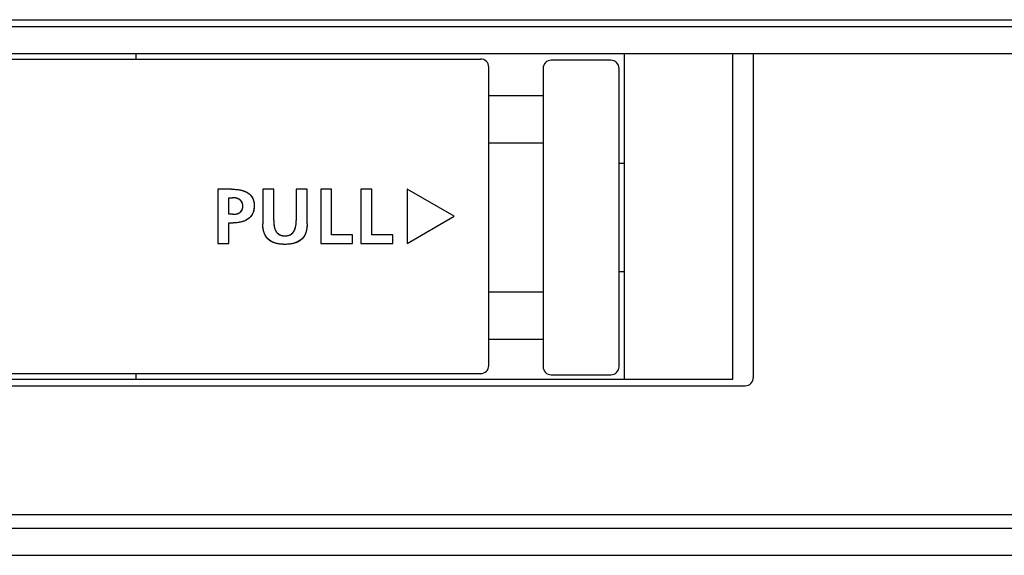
# Model space of a CAD drawing. Extents: x 27 to 793, y 51 to 503.
# Tile 4 of 30: x 212 to 248, y 169 to 189. Entities that reach past the tile are written whole.
import ezdxf

# ---------------------------------------------------------------- set-up
doc = ezdxf.new("R2010")
doc.units = 0
doc.header["$LTSCALE"] = 46.255
doc.layers.get('0').update_dxf_attribs({"linetype": 'CONTINUOUS'})

msp = doc.modelspace()

# ---------------------------------------------------------------- linework, layer by layer
at = {"color": 7, "linetype": 'CONTINUOUS'}
for p, q in [((143.16, 189.167), (391.06, 189.167)), ((143.11, 188.917), (391.11, 188.917)), ((143.11, 187.917), (391.11, 187.917)), ((180.76, 187.717), (228.86, 187.717)), ((216.16, 187.717), (216.16, 187.917)), ((233.66, 187.672), (231.46, 187.672)), ((234.16, 175.917), (234.16, 187.917)), ((238.16, 175.917), (238.16, 187.917)), ((238.91, 187.917), (238.91, 175.967)), ((229.16, 176.417), (229.16, 187.417)), ((231.16, 187.372), (231.16, 176.372)), ((233.96, 176.372), (233.96, 187.372)), ((229.16, 186.372), (231.16, 186.372)), ((229.16, 184.622), (231.16, 184.622)), ((233.96, 183.872), (234.16, 183.872)), ((219.681, 182.916), (219.174, 182.916)), ((219.174, 182.916), (219.174, 180.917)), ((221.233, 182.916), (220.832, 182.916)), ((220.832, 182.916), (220.832, 181.638)), ((221.233, 181.761), (221.233, 182.916)), ((222.465, 182.916), (222.064, 182.916)), ((222.064, 182.916), (222.064, 181.761)), ((222.465, 181.638), (222.465, 182.916)), ((223.366, 182.916), (222.965, 182.916)), ((222.965, 182.916), (222.965, 180.917)), ((223.366, 181.232), (223.366, 182.916)), ((224.851, 182.916), (224.45, 182.916)), ((224.45, 182.916), (224.45, 180.917)), ((224.851, 181.232), (224.851, 182.916)), ((227.883, 181.917), (226.151, 182.917)), ((226.151, 182.917), (226.151, 180.917)), ((219.575, 182.601), (219.715, 182.601)), ((219.575, 181.99), (219.575, 182.601)), ((219.715, 181.99), (219.575, 181.99)), ((219.715, 181.99), (219.722, 181.99)), ((226.151, 180.917), (227.883, 181.917)), ((219.575, 181.676), (219.744, 181.676)), ((219.575, 180.917), (219.575, 181.676)), ((221.233, 181.761), (221.233, 181.752)), ((224.142, 181.232), (223.366, 181.232)), ((224.142, 180.917), (224.142, 181.232)), ((225.627, 181.232), (224.851, 181.232)), ((225.627, 180.917), (225.627, 181.232)), ((219.174, 180.917), (219.575, 180.917)), ((222.965, 180.917), (224.142, 180.917)), ((224.45, 180.917), (225.627, 180.917)), ((234.16, 179.872), (233.96, 179.872)), ((231.16, 179.122), (229.16, 179.122)), ((231.16, 177.372), (229.16, 177.372)), ((180.76, 176.117), (228.86, 176.117)), ((216.16, 175.917), (216.16, 176.117)), ((231.46, 176.072), (233.66, 176.072)), ((180.01, 175.667), (238.61, 175.667)), ((180.16, 175.917), (238.16, 175.917)), ((143.41, 170.917), (391.01, 170.917)), ((143.11, 170.417), (391.11, 170.417)), ((143.11, 169.417), (391.11, 169.417))]:
    msp.add_line(p, q, dxfattribs=at)
for points in [[(219.681, 182.916), (219.716, 182.915), (219.751, 182.915), (219.786, 182.913), (219.821, 182.911), (219.856, 182.908), (219.891, 182.905), (219.926, 182.9), (219.96, 182.895), (219.995, 182.888), (220.024, 182.882), (220.052, 182.876), (220.08, 182.868), (220.108, 182.86), (220.136, 182.851), (220.158, 182.843), (220.179, 182.834), (220.2, 182.825), (220.221, 182.815), (220.241, 182.804), (220.261, 182.793), (220.28, 182.781), (220.298, 182.769), (220.316, 182.756), (220.333, 182.742), (220.35, 182.728), (220.365, 182.713), (220.381, 182.697), (220.395, 182.68), (220.409, 182.663), (220.422, 182.645), (220.434, 182.626), (220.445, 182.607), (220.456, 182.587), (220.466, 182.566), (220.475, 182.545), (220.483, 182.522), (220.49, 182.498), (220.496, 182.475), (220.502, 182.449), (220.506, 182.423), (220.51, 182.397), (220.512, 182.376), (220.513, 182.355), (220.514, 182.333), (220.514, 182.311), (220.514, 182.29), (220.513, 182.268), (220.512, 182.248), (220.51, 182.227), (220.507, 182.201), (220.504, 182.175), (220.499, 182.15), (220.493, 182.126), (220.487, 182.103), (220.48, 182.079), (220.472, 182.057), (220.464, 182.036), (220.454, 182.015), (220.445, 181.995), (220.434, 181.976), (220.423, 181.958), (220.41, 181.94), (220.398, 181.922), (220.384, 181.905), (220.37, 181.889), (220.355, 181.874), (220.34, 181.859), (220.324, 181.845), (220.307, 181.831), (220.29, 181.818), (220.272, 181.806), (220.254, 181.794), (220.235, 181.783), (220.216, 181.773), (220.196, 181.763), (220.176, 181.754), (220.151, 181.743), (220.125, 181.733), (220.099, 181.724), (220.072, 181.716), (220.045, 181.709), (220.013, 181.702), (219.979, 181.695), (219.946, 181.69), (219.912, 181.685), (219.879, 181.682), (219.845, 181.679), (219.811, 181.677), (219.777, 181.676), (219.744, 181.676)], [(219.681, 182.916), (219.829, 182.91), (219.961, 182.895), (220.077, 182.869), (220.175, 182.836), (220.258, 182.795), (220.326, 182.748), (220.382, 182.696), (220.428, 182.637), (220.464, 182.57), (220.491, 182.496), (220.508, 182.411), (220.514, 182.319), (220.51, 182.226), (220.496, 182.136), (220.471, 182.053), (220.435, 181.978), (220.39, 181.912), (220.336, 181.855), (220.272, 181.806), (220.196, 181.763), (220.107, 181.727), (220.003, 181.7), (219.882, 181.682), (219.744, 181.676)], [(219.793, 182.597), (219.787, 182.597), (219.781, 182.598), (219.775, 182.598), (219.769, 182.599), (219.763, 182.599), (219.757, 182.6), (219.751, 182.6), (219.745, 182.6), (219.739, 182.6), (219.733, 182.601), (219.727, 182.601), (219.721, 182.601), (219.715, 182.601)], [(219.715, 181.99), (219.795, 181.994), (219.862, 182.005), (219.919, 182.022), (219.967, 182.044), (220.007, 182.071), (220.039, 182.104), (220.065, 182.144), (220.083, 182.189), (220.093, 182.238), (220.096, 182.289), (220.093, 182.34), (220.083, 182.391), (220.064, 182.438), (220.038, 182.48), (220.004, 182.515), (219.964, 182.544), (219.917, 182.567), (219.86, 182.585), (219.794, 182.597), (219.715, 182.601)], [(219.795, 181.994), (219.811, 181.996), (219.827, 181.998), (219.843, 182.001), (219.859, 182.004), (219.871, 182.007), (219.883, 182.01), (219.894, 182.013), (219.906, 182.017), (219.917, 182.021), (219.928, 182.025), (219.939, 182.03), (219.95, 182.035), (219.96, 182.04), (219.971, 182.046), (219.981, 182.052), (219.99, 182.058), (219.998, 182.064), (220.006, 182.071), (220.014, 182.078), (220.021, 182.085), (220.029, 182.092), (220.036, 182.1), (220.042, 182.108), (220.048, 182.117), (220.054, 182.126), (220.06, 182.135), (220.065, 182.144), (220.069, 182.153), (220.073, 182.162), (220.077, 182.171), (220.08, 182.18), (220.083, 182.19), (220.086, 182.199), (220.088, 182.209), (220.09, 182.222), (220.092, 182.234), (220.094, 182.247), (220.095, 182.261), (220.096, 182.275), (220.096, 182.288), (220.096, 182.302), (220.095, 182.316), (220.094, 182.33), (220.093, 182.343), (220.091, 182.356), (220.088, 182.369), (220.086, 182.378), (220.083, 182.388), (220.081, 182.398), (220.077, 182.407), (220.074, 182.417), (220.07, 182.426), (220.066, 182.435), (220.061, 182.445), (220.055, 182.454), (220.05, 182.463), (220.043, 182.472), (220.037, 182.481), (220.03, 182.489), (220.023, 182.497), (220.015, 182.505), (220.008, 182.512), (220, 182.519), (219.992, 182.525), (219.983, 182.532), (219.973, 182.538), (219.963, 182.545), (219.952, 182.551), (219.942, 182.556), (219.931, 182.561), (219.919, 182.566), (219.908, 182.57), (219.897, 182.574), (219.885, 182.578), (219.874, 182.582), (219.862, 182.585), (219.848, 182.588), (219.834, 182.591), (219.821, 182.593), (219.807, 182.595), (219.793, 182.597)], [(219.722, 181.99), (219.728, 181.991), (219.734, 181.991), (219.74, 181.991), (219.746, 181.991), (219.752, 181.991), (219.758, 181.991), (219.764, 181.992), (219.771, 181.992), (219.777, 181.993), (219.783, 181.993), (219.789, 181.994), (219.795, 181.994)], [(222.465, 181.638), (222.464, 181.609), (222.463, 181.58), (222.462, 181.551), (222.459, 181.522), (222.456, 181.493), (222.452, 181.464), (222.448, 181.435), (222.442, 181.406), (222.435, 181.378), (222.428, 181.349), (222.419, 181.322), (222.409, 181.294), (222.4, 181.271), (222.39, 181.249), (222.379, 181.227), (222.367, 181.205), (222.355, 181.184), (222.341, 181.164), (222.325, 181.141), (222.307, 181.119), (222.289, 181.098), (222.269, 181.078), (222.249, 181.059), (222.231, 181.044), (222.212, 181.03), (222.193, 181.016), (222.173, 181.004), (222.152, 180.991), (222.132, 180.98), (222.105, 180.967), (222.077, 180.955), (222.049, 180.944), (222.021, 180.934), (221.992, 180.925), (221.966, 180.918), (221.94, 180.912), (221.914, 180.906), (221.886, 180.901), (221.858, 180.896), (221.83, 180.893), (221.801, 180.889), (221.771, 180.887), (221.742, 180.885), (221.696, 180.883), (221.648, 180.882), (221.601, 180.883), (221.554, 180.885), (221.525, 180.887), (221.495, 180.889), (221.466, 180.893), (221.438, 180.896), (221.41, 180.901), (221.382, 180.906), (221.356, 180.912), (221.33, 180.918), (221.304, 180.925), (221.276, 180.934), (221.247, 180.944), (221.219, 180.955), (221.192, 180.967), (221.165, 180.98), (221.144, 180.991), (221.124, 181.004), (221.104, 181.016), (221.085, 181.03), (221.066, 181.044), (221.048, 181.059), (221.027, 181.078), (221.008, 181.098), (220.989, 181.119), (220.972, 181.141), (220.955, 181.164), (220.942, 181.184), (220.929, 181.205), (220.918, 181.227), (220.907, 181.249), (220.897, 181.271), (220.888, 181.294), (220.878, 181.322), (220.869, 181.349), (220.862, 181.378), (220.855, 181.406), (220.849, 181.435), (220.844, 181.464), (220.841, 181.493), (220.837, 181.522), (220.835, 181.551), (220.834, 181.58), (220.833, 181.609), (220.832, 181.638)], [(222.465, 181.638), (222.459, 181.512), (222.441, 181.402), (222.413, 181.306), (222.377, 181.222), (222.332, 181.15), (222.278, 181.087), (222.215, 181.032), (222.141, 180.985), (222.055, 180.946), (221.955, 180.915), (221.841, 180.894), (221.713, 180.883), (221.58, 180.884), (221.453, 180.894), (221.339, 180.916), (221.239, 180.947), (221.153, 180.987), (221.079, 181.034), (221.017, 181.089), (220.964, 181.152), (220.919, 181.224), (220.883, 181.308), (220.856, 181.403), (220.838, 181.513), (220.832, 181.638)], [(221.233, 181.761), (221.237, 181.655), (221.249, 181.56), (221.268, 181.477), (221.295, 181.407), (221.327, 181.35), (221.365, 181.303), (221.408, 181.265), (221.458, 181.236), (221.514, 181.215), (221.579, 181.202), (221.649, 181.197), (221.719, 181.202), (221.784, 181.215), (221.84, 181.237), (221.89, 181.266), (221.933, 181.304), (221.97, 181.351), (222.002, 181.408), (222.029, 181.478), (222.048, 181.561), (222.06, 181.655), (222.064, 181.761)], [(221.233, 181.752), (221.233, 181.742), (221.233, 181.733), (221.233, 181.723), (221.234, 181.714), (221.234, 181.704), (221.234, 181.694), (221.235, 181.685), (221.235, 181.675), (221.236, 181.666), (221.237, 181.656)], [(221.237, 181.656), (221.239, 181.635), (221.241, 181.614), (221.244, 181.592), (221.247, 181.571), (221.251, 181.55), (221.255, 181.53), (221.259, 181.513), (221.263, 181.497), (221.267, 181.481), (221.272, 181.465), (221.278, 181.449), (221.284, 181.433), (221.289, 181.419), (221.296, 181.405), (221.302, 181.391), (221.31, 181.378), (221.317, 181.365), (221.326, 181.352), (221.334, 181.34), (221.343, 181.328), (221.352, 181.317), (221.362, 181.306), (221.372, 181.296), (221.382, 181.286), (221.393, 181.277), (221.405, 181.268), (221.416, 181.259), (221.429, 181.252), (221.441, 181.244), (221.454, 181.238), (221.468, 181.231), (221.482, 181.225), (221.496, 181.22), (221.511, 181.215), (221.527, 181.211), (221.542, 181.208), (221.559, 181.204), (221.576, 181.202), (221.593, 181.2), (221.606, 181.199), (221.62, 181.198), (221.634, 181.198), (221.648, 181.197), (221.662, 181.198), (221.676, 181.198), (221.69, 181.199), (221.703, 181.2), (221.72, 181.202), (221.737, 181.204), (221.754, 181.208), (221.77, 181.211), (221.785, 181.215), (221.8, 181.22), (221.815, 181.225), (221.829, 181.231), (221.842, 181.238), (221.855, 181.244), (221.868, 181.252), (221.88, 181.259), (221.892, 181.268), (221.903, 181.277), (221.914, 181.286), (221.925, 181.296), (221.935, 181.306), (221.945, 181.317), (221.954, 181.328), (221.963, 181.34), (221.971, 181.352), (221.979, 181.365), (221.987, 181.378), (221.994, 181.391), (222.001, 181.405), (222.007, 181.419), (222.013, 181.433), (222.019, 181.449), (222.024, 181.465), (222.029, 181.481), (222.034, 181.497), (222.038, 181.513), (222.042, 181.53), (222.046, 181.55), (222.05, 181.572), (222.053, 181.593), (222.056, 181.614), (222.058, 181.635), (222.06, 181.657)], [(222.06, 181.657), (222.061, 181.666), (222.061, 181.676), (222.062, 181.685), (222.062, 181.695), (222.063, 181.704), (222.063, 181.714), (222.063, 181.723), (222.063, 181.733), (222.063, 181.742), (222.064, 181.752), (222.064, 181.761)]]:
    msp.add_lwpolyline(points, dxfattribs=at)
for centre, start, end in [((228.86, 187.417), 0, 90), ((231.46, 187.372), 90, 180), ((233.66, 187.372), 0, 90), ((228.86, 176.417), 270, 360), ((231.46, 176.372), 180, 270), ((233.66, 176.372), 270, 360), ((238.61, 175.967), 270, 360)]:
    msp.add_arc(centre, 0.3, start, end, dxfattribs=at)

doc.saveas('drawing.dxf')
